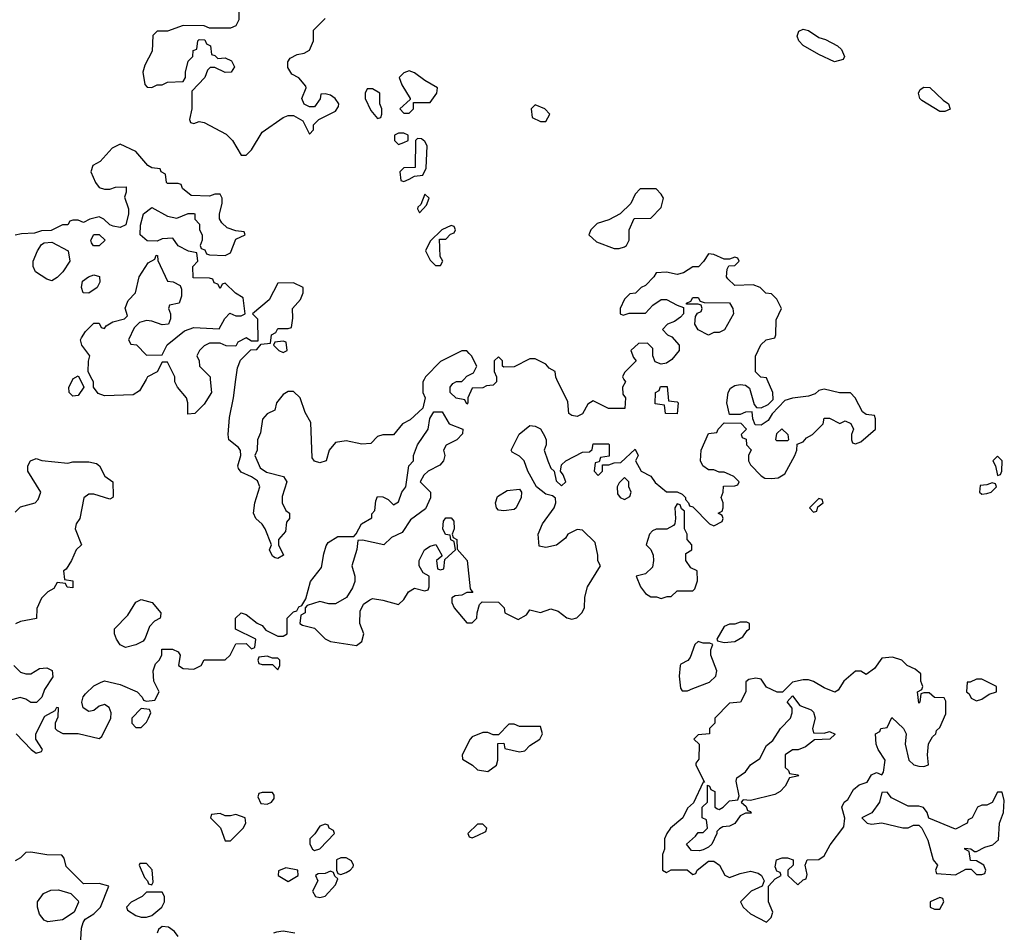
# Model space of a CAD drawing. Header units: inches. Extents: x 2701622 to 2964296, y 496201 to 720542.
# Tile 143 of 256: x 2790587 to 2794336, y 667894 to 671370. Entities that reach past the tile are written whole.
import ezdxf

# ---------------------------------------------------------------- set-up
doc = ezdxf.new("R2010")
doc.units = ezdxf.units.IN
doc.header["$MEASUREMENT"] = 0
doc.layers.add('C7696', color=7, linetype='Continuous')
doc.layers.add('C7697', color=7, linetype='Continuous')

msp = doc.modelspace()

# ---------------------------------------------------------------- linework, layer by layer
at = {"layer": 'C7696', "color": 4, "elevation": 8}
for points in [[(2790574, 668650), (2790631.3, 668590), (2790650, 668576), (2790670, 668582), (2790674, 668590), (2790649, 668629), (2790648.7, 668650), (2790683.1, 668716.9), (2790722, 668738), (2790728.4, 668751.6), (2790734, 668750), (2790732.7, 668712.7), (2790722, 668690), (2790722, 668670), (2790730, 668662), (2790751.6, 668651.6), (2790810, 668651.3), (2790890, 668632), (2790900.4, 668639.6), (2790934, 668710), (2790935.3, 668730), (2790928, 668750), (2790910, 668762), (2790890, 668755.3), (2790870, 668739), (2790850, 668735.3), (2790829, 668749), (2790824, 668770), (2790829.3, 668790.7), (2790838, 668802), (2790870, 668832), (2790894.6, 668845.4), (2790910, 668851), (2790970, 668838), (2791034, 668810), (2791054, 668790), (2791058, 668778), (2791070, 668774), (2791102, 668778), (2791118, 668810), (2791098, 668850), (2791095.3, 668890), (2791104, 668916), (2791118, 668930), (2791128, 668950), (2791128.4, 668971.6), (2791168.4, 668971.6), (2791190, 668962), (2791198, 668950), (2791192, 668910), (2791210, 668898), (2791250, 668896), (2791278, 668910), (2791290, 668932), (2791370, 668932), (2791388, 668950), (2791410, 668992), (2791450, 668994), (2791470, 668974), (2791482, 668978), (2791486, 669010), (2791409, 669049), (2791409.2, 669090.8), (2791430, 669111), (2791450, 669104.7), (2791491, 669071), (2791510, 669062), (2791524.7, 669044.7), (2791570, 669022), (2791590, 669022), (2791606, 669030), (2791606, 669090), (2791630, 669114), (2791642, 669118), (2791650, 669134), (2791662, 669138), (2791676.4, 669163.6), (2791694, 669230), (2791736.4, 669283.6), (2791744.7, 669335.3), (2791753.6, 669366.4), (2791762, 669378), (2791799, 669401), (2791859, 669401), (2791868.9, 669411.1), (2791888.7, 669450), (2791928, 669472), (2791928, 669488), (2791939, 669501), (2791943.1, 669536.9), (2791950, 669554), (2791970, 669552), (2791990, 669542), (2792010, 669522), (2792030, 669534), (2792042, 669570), (2792058, 669590), (2792068.9, 669671.1), (2792086, 669690), (2792086, 669710), (2792102, 669750), (2792142, 669810), (2792148.7, 669851.3), (2792164, 669876), (2792196, 669876), (2792222, 669830), (2792274, 669810), (2792272.7, 669792.7), (2792252, 669770), (2792210.9, 669749.1), (2792201, 669730), (2792206, 669710), (2792201, 669690), (2792187.1, 669672.9), (2792142, 669650), (2792125.4, 669634.6), (2792112, 669610), (2792151, 669570), (2792151.1, 669548.9), (2792132.7, 669507.3), (2792075.3, 669464.7), (2792044, 669416), (2792002.8, 669397.2), (2791974, 669370), (2791892, 669388), (2791874, 669386), (2791871.3, 669351.3), (2791851.3, 669290), (2791862.8, 669250), (2791862.8, 669230), (2791854.4, 669205.6), (2791830.9, 669169.1), (2791790, 669145.2), (2791764.7, 669144.7), (2791730, 669154), (2791682, 669138), (2791674, 669130), (2791674, 669110), (2791658, 669102), (2791654, 669070), (2791663.6, 669063.6), (2791710, 669052), (2791750, 669011.3), (2791770, 669001), (2791870, 668986), (2791890, 669002), (2791898, 669030), (2791882, 669070), (2791883.1, 669116.9), (2791896.4, 669143.6), (2791920.2, 669159.8), (2791930, 669164.7), (2791970, 669158.8), (2792030, 669142), (2792050, 669162), (2792068, 669190), (2792090, 669204.7), (2792130, 669194), (2792142, 669198), (2792146, 669210), (2792146, 669250), (2792123.1, 669263.1), (2792108, 669290), (2792108, 669310), (2792128.7, 669350), (2792150, 669364.7), (2792171.1, 669371.1), (2792194, 669330), (2792194, 669326), (2792174, 669310), (2792178, 669278), (2792190, 669274), (2792202, 669278), (2792206, 669314), (2792246, 669350), (2792242, 669382), (2792228.4, 669388.4), (2792226, 669406), (2792208.7, 669408.7), (2792198, 669430), (2792200.4, 669459.6), (2792210, 669472), (2792230, 669472), (2792239.6, 669459.6), (2792242, 669430), (2792234, 669410), (2792238, 669398), (2792251.3, 669390), (2792252.7, 669352.7), (2792291, 669310), (2792302, 669202), (2792312, 669188), (2792290, 669188), (2792270, 669178), (2792244.7, 669175.3), (2792232.7, 669167.3), (2792232, 669150), (2792242, 669130), (2792290, 669072), (2792310, 669072), (2792328, 669090), (2792328.9, 669111.1), (2792338, 669142), (2792348, 669152), (2792410, 669151.3), (2792431.3, 669130), (2792434, 669110), (2792484.7, 669084.7), (2792517.2, 669102.8), (2792530, 669122), (2792570, 669111.3), (2792610, 669126), (2792637.1, 669117.1), (2792670, 669091), (2792690, 669086), (2792708.9, 669091.1), (2792728, 669110), (2792738, 669130), (2792739, 669170), (2792749, 669210), (2792798, 669290), (2792788.9, 669308.9), (2792788.7, 669330), (2792778, 669378), (2792730, 669426), (2792710, 669428), (2792674, 669410), (2792664.7, 669395.3), (2792631.6, 669368.4), (2792590, 669359), (2792564.7, 669364.7), (2792561.2, 669410), (2792577.2, 669450), (2792622, 669510), (2792628, 669530), (2792627.3, 669547.3), (2792616.4, 669556.4), (2792590, 669562), (2792555.3, 669590), (2792522, 669650), (2792508, 669690), (2792490, 669708), (2792462, 669722), (2792458, 669730), (2792489.1, 669790.9), (2792530, 669824.7), (2792550, 669822), (2792570, 669812), (2792585.4, 669785.4), (2792591.3, 669770), (2792591.3, 669750), (2792584.7, 669730), (2792598, 669690), (2792610, 669662), (2792622, 669650), (2792630, 669614), (2792650, 669594), (2792666, 669610), (2792656.4, 669636.4), (2792646, 669650), (2792650, 669674), (2792666, 669690), (2792730, 669722), (2792756.4, 669723.6), (2792767.3, 669732.7), (2792770, 669754), (2792830, 669754), (2792832, 669750), (2792832, 669708), (2792798, 669702), (2792794, 669686), (2792778, 669682), (2792774, 669650), (2792790, 669634), (2792806, 669650), (2792806, 669674), (2792830, 669674), (2792850, 669682), (2792876.4, 669683.6), (2792930, 669734), (2792942, 669710), (2792932, 669690), (2792954, 669650), (2792990, 669631.3), (2793006.8, 669606.8), (2793050, 669572), (2793090, 669572), (2793110, 669562), (2793122, 669550), (2793122, 669542), (2793134, 669530), (2793138, 669518), (2793150, 669514), (2793214, 669450), (2793230, 669442), (2793262, 669458), (2793266, 669470), (2793262, 669482), (2793246, 669490), (2793262, 669498), (2793266, 669510), (2793266, 669530), (2793258, 669550), (2793266, 669570), (2793267.3, 669592.7), (2793310, 669594), (2793322, 669598), (2793326, 669610), (2793306, 669630), (2793290, 669638), (2793270, 669646), (2793250, 669646), (2793230, 669655.3), (2793210, 669655.3), (2793188, 669670), (2793179, 669690), (2793182, 669730), (2793210, 669794), (2793242, 669798), (2793246, 669810), (2793270, 669834), (2793332.7, 669832.7), (2793354, 669810), (2793334, 669790), (2793338, 669778), (2793352.7, 669772.7), (2793354, 669750), (2793371.6, 669731.6), (2793362, 669710), (2793362, 669690), (2793370, 669674), (2793410, 669632), (2793423.6, 669623.6), (2793450, 669622), (2793474.6, 669625.4), (2793500.4, 669639.6), (2793538, 669710), (2793546, 669730), (2793547.3, 669752.7), (2793570, 669762), (2793583.1, 669776.9), (2793606, 669790), (2793646, 669830), (2793650, 669852), (2793670, 669852), (2793710, 669832), (2793730, 669842), (2793751.3, 669831.3), (2793762, 669810), (2793754, 669790), (2793754, 669770), (2793758, 669758), (2793770, 669754), (2793790, 669762), (2793846, 669810), (2793846, 669850), (2793842, 669862), (2793810, 669866), (2793796.4, 669876.4), (2793768, 669930), (2793750, 669948), (2793709.1, 669949.1), (2793650, 669962), (2793630, 669958), (2793615.3, 669944.7), (2793590, 669935.3), (2793530, 669928.7), (2793501, 669919), (2793451.6, 669868.4), (2793436.9, 669843.1), (2793410, 669826), (2793387.3, 669827.3), (2793378, 669850), (2793376.4, 669876.4), (2793350, 669875.3), (2793330, 669866), (2793290, 669866), (2793279, 669910), (2793284, 669950), (2793293.2, 669966.8), (2793310, 669976), (2793330, 669981), (2793350, 669978), (2793366, 669966), (2793383.6, 669903.6), (2793392.7, 669892.7), (2793410, 669892), (2793436.4, 669903.6), (2793456.4, 669923.6), (2793455.3, 669950), (2793432.7, 670000)], [(2790817, 670000), (2790832, 669970), (2790810, 669939), (2790790, 669935.3), (2790775.3, 669950), (2790774, 669970), (2790789, 670000)], [(2791068.3, 670000), (2791043.6, 669956.4), (2791018.8, 669941.2), (2790910, 669937.2), (2790886.6, 669946.6), (2790868, 669970), (2790868, 669990), (2790862.7, 670000)], [(2791313, 670000), (2791318, 669950), (2791290, 669906), (2791254, 669870), (2791227.3, 669867.3), (2791228, 669910), (2791222, 669930), (2791188, 669970), (2791178, 669990), (2791178, 670000)], [(2792127, 670000), (2792122, 669990), (2792122, 669950), (2792131.3, 669930), (2792122, 669890), (2792074, 669846), (2792044.7, 669830), (2792011, 669789), (2791970, 669788.7), (2791950, 669782), (2791924.7, 669755.3), (2791890, 669752.7), (2791830, 669765.2), (2791790, 669759), (2791766, 669730), (2791754, 669690), (2791730, 669682), (2791710, 669688), (2791701.2, 669701.2), (2791695.1, 669835.1), (2791673.6, 669873.6), (2791655.3, 669930), (2791630, 669954), (2791610, 669954), (2791590, 669942), (2791564.7, 669910), (2791558, 669882), (2791530, 669868), (2791511.3, 669848.7), (2791503.6, 669796.4), (2791492, 669770), (2791491.3, 669730), (2791482, 669710), (2791502.8, 669662.8), (2791526.8, 669646.8), (2791592, 669630), (2791604.7, 669610), (2791586.4, 669553.6), (2791586, 669530), (2791601, 669501), (2791614, 669490), (2791614, 669470), (2791603.6, 669456.4), (2791599.6, 669420.4), (2791572, 669390), (2791572, 669370), (2791592, 669330), (2791570, 669318), (2791560.4, 669320.4), (2791550, 669326), (2791538, 669350), (2791546, 669370), (2791522, 669430), (2791510, 669448), (2791486, 669470), (2791478, 669490), (2791482, 669530), (2791502, 669590), (2791493.2, 669613.2), (2791470, 669628.7), (2791430, 669646), (2791420.4, 669660.4), (2791418, 669670), (2791428.7, 669710), (2791428.4, 669728.4), (2791420.4, 669740.4), (2791384, 669770), (2791381.2, 669790), (2791385.6, 669854.4), (2791401.2, 669930), (2791410.6, 670000)], [(2792402, 670000), (2792402, 669990), (2792390, 669978), (2792364.7, 669975.3), (2792350, 669968), (2792310, 669966), (2792294, 669930), (2792294, 669910), (2792290, 669906), (2792282, 669922), (2792248.4, 669928.4), (2792226, 669950), (2792226, 669970), (2792236.4, 669983.6), (2792250, 669992), (2792270, 669992), (2792278, 670000)], [(2792888, 670000), (2792894, 669990), (2792882, 669970), (2792883.6, 669943.6), (2792894, 669930), (2792891.6, 669888.4), (2792828.9, 669888.9), (2792770, 669918), (2792750, 669906), (2792730, 669868), (2792710, 669858), (2792690, 669862), (2792678, 669870), (2792674.6, 669914.6), (2792632.5, 670000)], [(2790570, 669494), (2790590, 669514), (2790646, 669530), (2790658, 669542), (2790668, 669570), (2790618, 669650), (2790618, 669670), (2790628, 669690), (2790650, 669698), (2790671.1, 669691.1), (2790770, 669681), (2790790, 669686), (2790850, 669686), (2790879.8, 669679.8), (2790890.9, 669670.9), (2790910.9, 669630.9), (2790942, 669610), (2790943.6, 669556.4), (2790942, 669550), (2790930, 669544), (2790870, 669562), (2790850, 669562), (2790831.1, 669548.9), (2790816, 669470), (2790802, 669450), (2790798, 669430), (2790822, 669370), (2790802, 669350), (2790784.7, 669310), (2790763.6, 669276.4), (2790754, 669270), (2790758, 669238), (2790790, 669232), (2790790, 669206), (2790768.4, 669208.4), (2790762, 669222), (2790730, 669226), (2790716.9, 669203.1), (2790694, 669190), (2790670, 669166), (2790652.7, 669127.3), (2790651.3, 669088.7), (2790590, 669078), (2790571.6, 669068.4)], [(2790564.7, 668910), (2790590, 668884.7), (2790610, 668878), (2790630, 668878), (2790662, 668898), (2790690, 668901), (2790710.7, 668890.7), (2790713.7, 668866.3), (2790682, 668818), (2790672, 668790), (2790651, 668769), (2790630, 668768.7), (2790610, 668782), (2790588.4, 668788.4), (2790490, 668762)], [(2790818, 667822), (2790822, 667910), (2790828.4, 667931.6), (2790836.4, 667943.6), (2790870, 667964.7), (2790895.3, 667990), (2790926, 668070), (2790890, 668079), (2790830, 668078), (2790764.7, 668144.7), (2790756.4, 668176.4), (2790747.3, 668187.3), (2790690, 668188.7), (2790630, 668199), (2790610, 668198), (2790590, 668178), (2790570, 668166)], [(2791190, 667878), (2791176.5, 667896.5), (2791153.6, 667913.6), (2791130, 667915.3), (2791116, 667904), (2791111, 667890)], [(2791635.3, 667890), (2791590, 667898), (2791565.4, 667894.6), (2791554, 667890)]]:
    msp.add_lwpolyline(points, dxfattribs=at)
for points in [[(2793090, 669868.7), (2793046, 669870), (2793042, 669902), (2793007.3, 669907.3), (2793008, 669950), (2793022, 669958), (2793027.3, 669972.7), (2793052.7, 669972.7), (2793058, 669918), (2793090, 669914), (2793094, 669910)], [(2793470, 669766), (2793466, 669770), (2793470, 669794), (2793488.4, 669811.6), (2793512, 669790), (2793514, 669770), (2793510, 669766)], [(2794310, 669708), (2794292, 669690), (2794302, 669670), (2794310, 669634), (2794322, 669638), (2794326, 669650), (2794328, 669690)], [(2792890, 669626), (2792870, 669606), (2792862, 669590), (2792863.6, 669563.6), (2792874, 669550), (2792890, 669542), (2792910, 669554), (2792915.3, 669570), (2792906, 669590), (2792906, 669610)], [(2792430, 669499), (2792410, 669502), (2792402, 669510), (2792399, 669530), (2792406, 669554), (2792443.2, 669576.8), (2792490, 669582), (2792498, 669570), (2792496, 669550), (2792478, 669510), (2792470, 669504)], [(2794290, 669606), (2794270, 669598), (2794244.7, 669595.3), (2794242, 669570), (2794250, 669562), (2794270, 669564.7), (2794286, 669570), (2794306, 669590), (2794302, 669602)], [(2793630, 669546), (2793594, 669510), (2793610, 669494), (2793622, 669498), (2793626, 669514), (2793646, 669530), (2793642, 669542)], [(2793090, 669526), (2793082, 669510), (2793084.7, 669470), (2793082, 669450), (2793076.9, 669443.1), (2793050.9, 669429.1), (2793010, 669428.7), (2792996.9, 669423.1), (2792984.7, 669410), (2792972, 669370), (2792990, 669352), (2792998.8, 669330), (2793000.7, 669310), (2792995.9, 669284.1), (2792970, 669259), (2792934, 669250), (2792951.3, 669210), (2792970, 669184.7), (2792990, 669172), (2793011.3, 669171.3), (2793030, 669164.7), (2793052.7, 669172.7), (2793067.3, 669172.7), (2793090, 669194), (2793150, 669194), (2793158, 669202), (2793167.3, 669232.7), (2793166, 669270), (2793142, 669282), (2793124, 669310), (2793124, 669336), (2793146, 669350), (2793146, 669370), (2793128, 669390), (2793128, 669410), (2793118, 669430), (2793118, 669498), (2793107.3, 669507.3), (2793102, 669522)], [(2790990, 668979), (2790970, 668988.7), (2790955.3, 669010), (2790948.7, 669030), (2790948.7, 669050), (2790998.6, 669101.4), (2791029, 669151), (2791050, 669162), (2791092, 669150), (2791124.7, 669110), (2791123.6, 669096.4), (2791122, 669090), (2791101, 669079), (2791081, 669059), (2791065.4, 669014.6), (2791056.9, 669003.1), (2791030, 668988.7)], [(2793355.3, 669075.3), (2793330, 669075.3), (2793310, 669068), (2793290, 669068), (2793270, 669058), (2793242, 669010), (2793243.6, 669003.6), (2793270, 668998), (2793310, 669002), (2793340.4, 669019.6), (2793356.4, 669043.6), (2793366, 669050), (2793366, 669070)], [(2793170, 669002), (2793158, 668990), (2793139.8, 668940.2), (2793131.1, 668928.9), (2793104.7, 668915.3), (2793102, 668910), (2793098, 668870), (2793103.6, 668823.6), (2793110, 668814), (2793130, 668814), (2793150, 668822), (2793213.6, 668846.4), (2793238, 668870), (2793242, 668890), (2793218, 668950), (2793218, 668970), (2793226, 668990), (2793215.3, 668995.3), (2793190, 668995.3)], [(2791530, 668946), (2791498, 668942), (2791494, 668930), (2791498, 668918), (2791510, 668914), (2791550, 668914), (2791570, 668894), (2791578, 668910), (2791578, 668930), (2791570, 668938), (2791550, 668938)], [(2793910, 668942), (2793870, 668938), (2793841.4, 668898.6), (2793810, 668875.3), (2793790, 668888), (2793770, 668888), (2793724.7, 668850), (2793703.6, 668816.4), (2793691.3, 668808.7), (2793650, 668825.2), (2793610, 668849), (2793590, 668855.3), (2793570, 668855.3), (2793530, 668846), (2793492, 668808), (2793471.6, 668808.4), (2793430, 668828), (2793410, 668858), (2793390, 668862), (2793363.6, 668856.4), (2793352, 668848), (2793352, 668810), (2793332, 668770), (2793290, 668766), (2793234, 668710), (2793234, 668690), (2793214, 668670), (2793214, 668650), (2793170, 668646), (2793154, 668630), (2793174, 668610), (2793172.7, 668552.7), (2793162, 668538), (2793162, 668530), (2793194, 668466), (2793190, 668466), (2793152.7, 668387.3), (2793130, 668366), (2793112, 668330), (2793064.7, 668290), (2793051.3, 668270), (2793042, 668250), (2793042, 668210), (2793034, 668190), (2793034, 668130), (2793050, 668122), (2793068, 668132), (2793128.4, 668131.6), (2793150, 668114), (2793162, 668118), (2793166, 668130), (2793210, 668164.7), (2793230, 668164.7), (2793252, 668150), (2793271.6, 668111.6), (2793290, 668102), (2793330, 668118), (2793370, 668126), (2793399.1, 668119.1), (2793412, 668110), (2793422, 668090), (2793414, 668070), (2793372, 668050), (2793332, 668010), (2793342, 667990), (2793370, 667964.7), (2793430, 667932), (2793448, 667950), (2793455.3, 667970), (2793438, 668010), (2793438, 668070), (2793463.1, 668096.9), (2793486, 668110), (2793482, 668122), (2793470, 668126), (2793463.1, 668143.1), (2793469, 668170), (2793490, 668178), (2793510, 668178), (2793532, 668170), (2793532, 668150), (2793512, 668130), (2793512, 668110), (2793550, 668074), (2793570, 668094), (2793582, 668098), (2793586, 668114), (2793578, 668150), (2793586, 668170), (2793630, 668171.3), (2793650, 668184.7), (2793672.9, 668227.1), (2793724.7, 668295.3), (2793728.9, 668328.9), (2793718, 668370), (2793726, 668390), (2793740.4, 668399.6), (2793762, 668438), (2793784, 668456), (2793814, 668466), (2793830, 668494), (2793850, 668502), (2793870, 668494), (2793876.4, 668503.6), (2793882, 668550), (2793855.3, 668590), (2793848, 668610), (2793846, 668650), (2793862, 668658), (2793866, 668670), (2793890, 668674), (2793908, 668712), (2793952, 668670), (2793962, 668650), (2793958, 668610), (2793972, 668550), (2793991.1, 668531.1), (2794010, 668526), (2794030, 668524.7), (2794048, 668532), (2794044, 668570), (2794048, 668612), (2794062, 668638), (2794075.3, 668650), (2794078, 668662), (2794090, 668674), (2794113.8, 668726.2), (2794113.6, 668773.6), (2794107.3, 668787.3), (2794070, 668788), (2794050, 668806), (2794030, 668806), (2794018, 668802), (2794014, 668770), (2794010, 668766), (2794006, 668810), (2794022, 668818), (2794026, 668830), (2794018, 668850), (2794018, 668878), (2793996.4, 668896.4), (2793966, 668910), (2793946, 668930)], [(2794250, 668858), (2794230, 668858), (2794206, 668846), (2794194, 668846), (2794192, 668810), (2794202, 668802), (2794210, 668786), (2794230, 668774.8), (2794250, 668782), (2794278.6, 668801.4), (2794306, 668810), (2794306, 668830)], [(2793650, 668652), (2793670, 668658), (2793691.6, 668648.4), (2793671.1, 668628.9), (2793612.7, 668627.3), (2793579.6, 668600.4), (2793551.3, 668588.7), (2793530, 668588.7), (2793502, 668570), (2793502, 668522), (2793514, 668510), (2793518, 668498), (2793550, 668494), (2793554, 668490), (2793518, 668482), (2793502, 668450), (2793482, 668430), (2793462, 668418), (2793370, 668395.3), (2793342, 668398), (2793334, 668390), (2793352.7, 668372.7), (2793358, 668358), (2793370, 668354), (2793372, 668348), (2793350, 668348), (2793330, 668338), (2793310, 668308.7), (2793290, 668298), (2793264.7, 668295.3), (2793251.6, 668288.4), (2793242, 668278), (2793242, 668270), (2793222, 668230), (2793210, 668218), (2793190, 668208), (2793176, 668204), (2793145.2, 668205.2), (2793126, 668230), (2793160.4, 668259.6), (2793170, 668274), (2793190, 668274), (2793206, 668290), (2793202, 668322), (2793186, 668330), (2793186, 668370), (2793206, 668390), (2793206, 668454), (2793214, 668450), (2793218, 668438), (2793234, 668430), (2793234, 668370), (2793243.6, 668363.6), (2793250, 668362), (2793266, 668370), (2793290, 668394), (2793322, 668398), (2793326, 668414), (2793315.3, 668470), (2793318, 668482), (2793350, 668504.7), (2793370, 668532), (2793404.7, 668555.3), (2793430, 668604.7), (2793455.1, 668624.9), (2793484, 668670), (2793522, 668710), (2793528.7, 668730), (2793528, 668748), (2793508.7, 668771.3), (2793530, 668794), (2793558, 668758), (2793601, 668741), (2793610, 668732), (2793616, 668710), (2793606, 668670), (2793610, 668654)], [(2791050, 668746), (2791014, 668710), (2791014, 668690), (2791030, 668674), (2791050, 668674), (2791070, 668694), (2791078, 668710), (2791086, 668730), (2791082, 668742)], [(2792470, 668686), (2792450, 668686), (2792410, 668646), (2792390, 668646), (2792370, 668655.3), (2792350, 668655.3), (2792310, 668638), (2792302, 668630), (2792272, 668570), (2792272.7, 668552.7), (2792310.9, 668530.9), (2792330, 668512), (2792370, 668506), (2792402, 668530), (2792408, 668550), (2792407.3, 668612.7), (2792430, 668614), (2792434, 668594), (2792490, 668581), (2792510, 668584.7), (2792530, 668604.7), (2792568, 668630), (2792578, 668650), (2792570, 668678), (2792490, 668678)], [(2791550, 668426), (2791510, 668426), (2791498, 668422), (2791494, 668410), (2791504.7, 668384.7), (2791530, 668382), (2791546, 668390), (2791556.4, 668403.6), (2791556.4, 668416.4)], [(2794310, 668428), (2794290, 668388), (2794270, 668378), (2794250, 668378), (2794234, 668370), (2794214, 668330), (2794198, 668322), (2794194, 668310), (2794150, 668286), (2794048.7, 668328.7), (2794042, 668350), (2794028.9, 668368.9), (2794010, 668374), (2793970, 668374), (2793906, 668406), (2793890, 668428), (2793870, 668426), (2793861, 668390), (2793831.1, 668348.9), (2793794, 668330), (2793814, 668310), (2793830, 668306), (2793870, 668311.3), (2793950, 668291.3), (2793970, 668292), (2793990, 668302), (2794010, 668302), (2794022, 668290), (2794044.7, 668244.7), (2794064.7, 668170), (2794082, 668150), (2794074, 668130), (2794078, 668118), (2794150, 668112), (2794190, 668134), (2794210, 668134), (2794230, 668114), (2794250, 668114), (2794262, 668118), (2794266, 668130), (2794258, 668150), (2794230, 668166), (2794207.3, 668167.3), (2794202, 668202), (2794186, 668210), (2794186, 668214), (2794208, 668212), (2794222, 668202), (2794230, 668202), (2794262, 668218), (2794292.9, 668227.1), (2794313.6, 668246.4), (2794318, 668310), (2794333.2, 668350), (2794336, 668396), (2794327.3, 668427.3)], [(2791350, 668346), (2791318, 668342), (2791314, 668330), (2791351.6, 668291.6), (2791370, 668242), (2791390, 668242), (2791438, 668290), (2791448, 668310), (2791446, 668330), (2791410, 668342), (2791390, 668338), (2791370, 668338)], [(2791750, 668306), (2791730, 668298), (2791711.1, 668268.9), (2791692, 668250), (2791692, 668230), (2791702, 668210), (2791710, 668204.7), (2791730, 668212), (2791786, 668270), (2791782, 668282), (2791766, 668290), (2791762, 668302)], [(2792350, 668306), (2792330, 668306), (2792294, 668270), (2792298, 668258), (2792310, 668254), (2792330, 668262), (2792362, 668278), (2792366, 668290)], [(2791070, 668155.3), (2791044.7, 668155.3), (2791042, 668150), (2791062, 668102), (2791074, 668090), (2791078, 668078), (2791090, 668074), (2791095.3, 668084.7), (2791092.1, 668132.1)], [(2791830, 668178), (2791810, 668178), (2791794, 668170), (2791794, 668130), (2791798, 668118), (2791810, 668114), (2791830, 668122), (2791846, 668130), (2791856.4, 668143.6), (2791858, 668150), (2791850, 668166)], [(2791601, 668139), (2791572, 668128), (2791571.3, 668110), (2791610, 668087.3), (2791648, 668110), (2791646, 668130)], [(2791770, 668126), (2791750, 668118), (2791723.6, 668116.4), (2791714, 668110), (2791722, 668090), (2791702, 668050), (2791714, 668030), (2791730, 668026.8), (2791750, 668032), (2791790, 668074), (2791798, 668098), (2791787.3, 668107.3), (2791782, 668122)], [(2790694, 667934), (2790680.2, 667940.2), (2790663.2, 667963.2), (2790655.1, 667990), (2790655.1, 668010), (2790678.4, 668041.6), (2790705.4, 668054.6), (2790734.9, 668054.9), (2790782, 668042), (2790810, 668014), (2790811.6, 668008.4), (2790794, 667970), (2790750, 667941.2)], [(2791130, 668046), (2791070, 668046), (2791054, 668030), (2791011.6, 668008.4), (2790994, 667990), (2790998, 667978), (2791030, 667958), (2791050, 667951.3), (2791070, 667951.3), (2791090, 667958), (2791128, 667990), (2791138, 668010), (2791138, 668030)], [(2794090, 668026), (2794054, 668010), (2794054, 667990), (2794070, 667982), (2794090, 667982), (2794106, 668010), (2794102, 668022)]]:
    msp.add_lwpolyline(points, close=True, dxfattribs=at)
at = {"layer": 'C7697', "color": 4, "elevation": 8}
for points in [[(2791422, 671410), (2791422, 671370), (2791410, 671346), (2791390, 671338), (2791310, 671338), (2791290, 671346), (2791210, 671348), (2791150, 671326), (2791110, 671326), (2791094, 671310), (2791092, 671250), (2791063.5, 671196.5), (2791056, 671170), (2791063.6, 671123.6), (2791072.7, 671112.7), (2791090, 671112), (2791110, 671122), (2791130, 671122), (2791150, 671132), (2791210, 671134), (2791218, 671150), (2791218, 671170), (2791228.4, 671211.6), (2791246, 671230), (2791247.3, 671252.7), (2791262, 671258), (2791266, 671290), (2791270, 671294), (2791292.7, 671292.7), (2791298, 671278), (2791314, 671270), (2791318, 671238), (2791330, 671234), (2791342, 671222), (2791370, 671224.7), (2791393.7, 671213.7), (2791404.7, 671190), (2791392, 671170), (2791369.3, 671169.3), (2791330, 671188), (2791312.7, 671187.3), (2791302, 671178), (2791292, 671150), (2791242, 671098), (2791242, 671030), (2791234, 670990), (2791238, 670978), (2791250, 670974), (2791270, 670982), (2791290, 670978), (2791373.7, 670933.7), (2791398, 670910), (2791430, 670854), (2791450, 670854), (2791470, 670874), (2791510, 670942), (2791590, 670998), (2791610, 671004.7), (2791630, 671004.7), (2791664.7, 670984.7), (2791690, 670934), (2791706, 670950), (2791706, 670970), (2791726, 670990), (2791790, 671022), (2791800.4, 671039.6), (2791802, 671050), (2791788, 671070), (2791770, 671082), (2791750, 671088), (2791734, 671086), (2791731.6, 671068.4), (2791710, 671038), (2791690, 671038), (2791670, 671048), (2791662, 671070), (2791678, 671110), (2791676.4, 671116.4), (2791650, 671148), (2791623.1, 671163.1), (2791608.4, 671188.4), (2791608, 671210), (2791616.4, 671223.6), (2791643.1, 671236.9), (2791670, 671242), (2791690, 671254), (2791706, 671290), (2791706, 671330), (2791750, 671374)], [(2790862.7, 670000), (2790848, 670028), (2790848.7, 670068.7), (2790854, 670090), (2790824, 670130), (2790819, 670150), (2790822, 670158), (2790838, 670182), (2790870, 670214), (2790890, 670214), (2790898, 670198), (2790910, 670194), (2790916.4, 670203.6), (2790941.2, 670218.8), (2790986, 670230), (2790998, 670242), (2790988.9, 670271.1), (2791000.2, 670299.8), (2791028.7, 670330), (2791042, 670390), (2791076.4, 670443.6), (2791102, 670458), (2791107.3, 670472.7), (2791111.6, 670471.6), (2791112.7, 670452.7), (2791150, 670374), (2791172, 670372), (2791198, 670358), (2791203.6, 670343.6), (2791203.6, 670316.4), (2791194, 670290), (2791158, 670282), (2791154, 670270), (2791162, 670250), (2791162, 670230), (2791154, 670210), (2791130, 670208), (2791090, 670222), (2791070, 670224), (2791043.6, 670216.4), (2791023.6, 670196.4), (2791002, 670150), (2791010, 670134), (2791031.3, 670131.3), (2791070, 670092), (2791130, 670094), (2791148.9, 670131.1), (2791214.6, 670185.4), (2791250, 670198), (2791347.3, 670192.7), (2791368.4, 670231.6), (2791387.3, 670252.7), (2791410, 670242), (2791430, 670242), (2791446, 670250), (2791438, 670310), (2791408.7, 670328.7), (2791370, 670366), (2791358, 670362), (2791350, 670346), (2791342, 670362), (2791327.3, 670367.3), (2791322, 670382), (2791310, 670386), (2791247.3, 670387.3), (2791246, 670430), (2791266, 670450), (2791262, 670482), (2791230, 670488), (2791190, 670508), (2791170, 670538), (2791130, 670535.3), (2791110, 670526), (2791072.7, 670527.3), (2791046, 670550), (2791047.3, 670587.3), (2791058, 670630), (2791090, 670654), (2791150, 670622), (2791186, 670614), (2791228.4, 670631.6), (2791250, 670632), (2791254, 670630), (2791254, 670610), (2791271.6, 670591.6), (2791272, 670570), (2791282, 670550), (2791282, 670530), (2791274, 670510), (2791278, 670498), (2791292.7, 670492.7), (2791298, 670478), (2791310, 670474), (2791370, 670472), (2791390, 670482), (2791410, 670534), (2791446, 670550), (2791442, 670562), (2791410, 670566), (2791377.2, 670577.2), (2791356.5, 670596.5), (2791348.4, 670611.6), (2791348, 670630), (2791358, 670670), (2791358, 670690), (2791350, 670706), (2791330, 670706), (2791310, 670698), (2791240.4, 670700.4), (2791207.3, 670727.3), (2791202, 670742), (2791190, 670746), (2791150, 670746), (2791146, 670750), (2791142, 670782), (2791126, 670790), (2791122, 670802), (2791090, 670806), (2791074.6, 670814.6), (2791030, 670868), (2790970, 670895.3), (2790939.6, 670880.4), (2790894, 670830), (2790865.4, 670814.6), (2790858, 670790), (2790876, 670750), (2790890, 670731.3), (2790910, 670724.7), (2790930, 670724.7), (2790951.6, 670731.6), (2790992.7, 670732.7), (2790992.7, 670712.7), (2790986.4, 670693.6), (2791001, 670650), (2791001, 670630), (2790991.3, 670588.7), (2790970, 670578), (2790943.1, 670583.1), (2790930, 670588), (2790908, 670610), (2790890, 670619), (2790854, 670610), (2790830, 670598), (2790810, 670606), (2790790, 670606), (2790778, 670602), (2790770, 670588), (2790750, 670588), (2790707.3, 670567.3), (2790670, 670566), (2790643.6, 670556.4), (2790594.6, 670554.6), (2790570, 670548.7)], [(2793432.7, 670000), (2793430, 670006), (2793408.4, 670008.4), (2793388.4, 670028.4), (2793388.4, 670088.4), (2793409.1, 670130.9), (2793428.9, 670151.1), (2793462, 670158), (2793466, 670170), (2793467.3, 670227.3), (2793488, 670270), (2793470, 670306), (2793450, 670326), (2793428.4, 670328.4), (2793406, 670350), (2793380.4, 670360.4), (2793310, 670358), (2793283.1, 670383.1), (2793278, 670390), (2793280.4, 670419.6), (2793287.3, 670432.7), (2793310, 670434), (2793326, 670450), (2793322, 670462), (2793310, 670466), (2793290, 670458), (2793270, 670458), (2793230, 670475.3), (2793210, 670478), (2793191.1, 670448.9), (2793171.1, 670428.9), (2793150, 670428), (2793114.8, 670405.2), (2793090, 670399), (2793050, 670408), (2793010, 670406), (2793002, 670390), (2792970, 670358), (2792954, 670350), (2792931.6, 670328.4), (2792910, 670326), (2792890, 670306), (2792874, 670270), (2792874, 670250), (2792884.7, 670244.7), (2792908, 670252), (2792970, 670252), (2792998, 670282), (2793030, 670304.7), (2793050, 670304.7), (2793090, 670282), (2793114, 670274), (2793114, 670250), (2793103.6, 670236.4), (2793079.8, 670220.2), (2793054, 670210), (2793034, 670190), (2793054, 670170), (2793070, 670162), (2793098, 670130), (2793098, 670110), (2793070, 670075.3), (2793050, 670062), (2793030, 670058), (2793007.3, 670067.3), (2792998, 670090), (2792998, 670118), (2792978, 670138), (2792943.6, 670136.4), (2792914, 670110), (2792923.6, 670083.6), (2792934, 670070), (2792890, 670026), (2792882, 670010), (2792888, 670000)], [(2791410.6, 670000), (2791416.4, 670043.6), (2791427.3, 670072.7), (2791467.3, 670112.7), (2791490, 670114), (2791506, 670134), (2791542, 670138), (2791546, 670170), (2791562, 670178), (2791570, 670194), (2791610, 670194), (2791622, 670198), (2791627.3, 670232.7), (2791626, 670270), (2791656.4, 670303.6), (2791666, 670330), (2791666, 670350), (2791630, 670368), (2791570, 670366), (2791536.9, 670303.1), (2791474, 670250), (2791492, 670230), (2791494, 670146), (2791470, 670146), (2791450, 670158), (2791418, 670142), (2791410, 670126), (2791372.7, 670127.3), (2791350, 670138), (2791310, 670138), (2791290, 670128), (2791272, 670110), (2791262, 670090), (2791271.1, 670071.1), (2791272, 670050), (2791312, 670010), (2791313, 670000)], [(2792278, 670000), (2792290, 670012), (2792315.3, 670024.7), (2792328, 670050), (2792308, 670090), (2792299, 670099), (2792290, 670108), (2792270, 670108), (2792190, 670068), (2792132, 670010), (2792127, 670000)], [(2791178, 670000), (2791178, 670010), (2791150, 670066), (2791130, 670066), (2791111.1, 670028.9), (2791074, 670010), (2791068.3, 670000)], [(2792632.5, 670000), (2792628.4, 670008.4), (2792626, 670030), (2792603.1, 670043.1), (2792590, 670058), (2792550, 670078), (2792530, 670078), (2792470, 670048), (2792430, 670046), (2792426, 670050), (2792426, 670070), (2792410, 670086), (2792394, 670070), (2792394, 670030), (2792402, 670010), (2792402, 670000)], [(2790789, 670000), (2790790, 670002), (2790810, 670014), (2790817, 670000)]]:
    msp.add_lwpolyline(points, dxfattribs=at)
at = {"layer": 'C7697', "color": 4}
for points, elevation in [([(2793690, 671209.2), (2793630, 671237), (2793570, 671271.8), (2793553.6, 671290), (2793547.8, 671307.8), (2793554, 671326), (2793570, 671333.7), (2793590, 671328.5), (2793630, 671302.4), (2793655.1, 671295.1), (2793700.7, 671270), (2793715.8, 671255.8), (2793727.3, 671230), (2793722, 671218)], 4), ([(2792070, 671175.3), (2792050, 671168), (2792032, 671150), (2792042, 671122), (2792074, 671070), (2792074, 671066), (2792034, 671030), (2792050, 671014), (2792070, 671014), (2792086, 671030), (2792086, 671054), (2792150, 671054), (2792175.3, 671090), (2792178, 671110), (2792130, 671138), (2792090, 671168)], 8), ([(2794090, 671020.5), (2794022.5, 671062.5), (2794014.7, 671070), (2794009.5, 671090), (2794015.6, 671104.4), (2794030, 671112.4), (2794051.9, 671111.9), (2794103.4, 671063.4), (2794124, 671050), (2794130, 671029.2), (2794110, 671020.7)], 4), ([(2791930, 671106), (2791910, 671106), (2791902, 671090), (2791902, 671070), (2791923.6, 671023.6), (2791950, 670994), (2791962, 670998), (2791966, 671010), (2791966, 671030), (2791958, 671050), (2791958, 671090)], 8), ([(2792550, 671046), (2792534, 671030), (2792538, 670998), (2792570, 670982), (2792590, 670982), (2792606, 671010), (2792586, 671030)], 8), ([(2792050, 670938), (2792030, 670938), (2792014, 670930), (2792014, 670910), (2792030, 670894), (2792050, 670902), (2792066, 670910), (2792066, 670930)], 8), ([(2792102, 670918), (2792094, 670910), (2792092.7, 670807.3), (2792050, 670806), (2792034, 670790), (2792038, 670758), (2792050, 670754), (2792070, 670762), (2792090, 670774), (2792122, 670778), (2792135.3, 670804.7), (2792138, 670890), (2792130, 670906), (2792116.4, 670916.4)], 8), ([(2792130, 670706), (2792114, 670666), (2792103.6, 670656.4), (2792102, 670650), (2792110, 670634), (2792136.4, 670663.6), (2792146, 670690)], 8), ([(2793010, 670726), (2792950, 670726), (2792930, 670706), (2792914, 670670), (2792874, 670630), (2792830, 670608), (2792786.4, 670593.6), (2792762, 670570), (2792754, 670550), (2792783.6, 670523.6), (2792850, 670498), (2792870, 670498), (2792890, 670504.7), (2792898, 670510), (2792908, 670530), (2792908, 670570), (2792927.3, 670612.7), (2792990, 670614), (2793030, 670654), (2793038, 670690), (2793030, 670706)], 8), ([(2792230, 670586), (2792194, 670570), (2792150, 670526), (2792132, 670490), (2792150, 670454), (2792170, 670434), (2792190, 670434), (2792198, 670450), (2792188, 670468), (2792186, 670534), (2792210, 670534), (2792227.3, 670552.7), (2792242, 670558), (2792246, 670570), (2792242, 670582)], 8), ([(2790890, 670508), (2790868.4, 670508.4), (2790860.4, 670520.4), (2790858, 670530), (2790870, 670552), (2790890, 670552), (2790912, 670530)], 8), ([(2790710, 670375.3), (2790690, 670382), (2790648, 670410), (2790638, 670430), (2790638, 670450), (2790655.3, 670490), (2790670, 670514), (2790680.4, 670519.6), (2790710, 670522), (2790772, 670490), (2790778, 670450), (2790751.3, 670410), (2790730, 670388)], 8), ([(2790850, 670328), (2790829.1, 670329.1), (2790822, 670350), (2790826, 670374), (2790849.1, 670390.9), (2790870, 670398), (2790891.3, 670391.3), (2790892, 670370), (2790882, 670350)], 8), ([(2793210, 670168.7), (2793170, 670188.7), (2793158, 670210), (2793160.4, 670239.6), (2793167.3, 670252.7), (2793182, 670258), (2793186, 670270), (2793182, 670282), (2793170, 670286), (2793126, 670286), (2793126, 670290), (2793142, 670298), (2793150, 670312), (2793170, 670312), (2793178, 670298), (2793192.7, 670292.7), (2793290, 670292), (2793302, 670270), (2793304.7, 670250), (2793271.1, 670188.9), (2793250, 670178), (2793230, 670178)], 8), ([(2791590, 670146), (2791558, 670142), (2791554, 670130), (2791574, 670110), (2791590, 670102), (2791606, 670110), (2791602, 670142)], 8)]:
    msp.add_lwpolyline(points, close=True, dxfattribs=dict(at, elevation=elevation))

doc.saveas('drawing.dxf')
